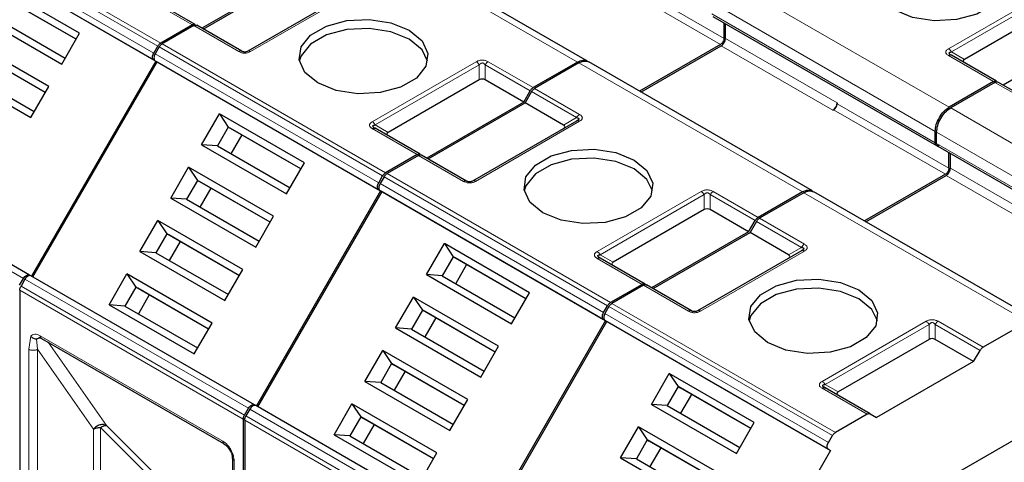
# Model space of a CAD drawing. Header units: millimetres. Extents: x 5 to 418, y 2 to 292.
# Tile 22 of 40: x 266 to 286, y 138 to 147. Entities that reach past the tile are written whole.
import ezdxf

# ---------------------------------------------------------------- set-up
doc = ezdxf.new("R2010")
doc.units = ezdxf.units.MM

msp = doc.modelspace()

# ---------------------------------------------------------------- linework, layer by layer
at = {"color": 7, "linetype": 'Continuous', "lineweight": 18}
for p, q in [((264.5677, 148.6812), (269.0649, 146.085)), ((264.6277, 148.7445), (269.1249, 146.1483)), ((268.9856, 145.9475), (264.4884, 148.5437)), ((277.5114, 145.7648), (273.0142, 148.3609)), ((278.1407, 147.4178), (280.3893, 146.1197)), ((278.2114, 147.5402), (280.46, 146.2422)), ((280.4954, 147.4547), (284.9926, 144.8585)), ((284.9787, 146.034), (287.0717, 147.2423)), ((269.7617, 146.516), (268.8566, 147.0385)), ((273.0281, 147.1854), (270.9351, 145.9771)), ((285.0387, 145.9707), (287.1317, 147.179)), ((280.2126, 146.9648), (284.7098, 144.3686)), ((280.2126, 146.7362), (284.7098, 144.14)), ((270.6951, 145.9771), (269.79, 146.4996)), ((280.4883, 146.2422), (282.7369, 144.9441)), ((269.0932, 146.0687), (273.5904, 143.4725)), ((269.1532, 146.132), (273.6504, 143.5358)), ((280.4035, 146.0952), (282.6521, 144.7971)), ((273.511, 143.335), (269.0138, 145.9312)), ((285.8838, 145.373), (284.9787, 145.8955)), ((285.0387, 145.9707), (285.3001, 145.8198)), ((273.3821, 144.5645), (275.4752, 145.7728)), ((273.4421, 144.5012), (275.5352, 145.7095)), ((275.5352, 145.4076), (275.5352, 145.7095)), ((275.6552, 145.7095), (276.5602, 145.187)), ((275.6552, 145.7095), (275.6552, 145.4076)), ((275.7152, 145.7728), (276.6202, 145.2503)), ((282.0369, 143.1522), (277.5397, 145.7484)), ((276.6485, 145.234), (277.5536, 144.7115)), ((286.8171, 144.8342), (285.912, 145.3567)), ((276.5885, 145.1706), (277.4936, 144.6481)), ((282.7369, 144.9277), (284.9855, 143.6296)), ((285.0209, 144.8422), (289.5181, 142.246)), ((277.2322, 144.4972), (277.4936, 144.6481)), ((282.6662, 144.8053), (284.9148, 143.5072)), ((273.4421, 144.5012), (273.7035, 144.3502)), ((277.5536, 144.5729), (275.4606, 143.3646)), ((274.2872, 143.9035), (273.3821, 144.426)), ((284.738, 144.3523), (289.2352, 141.7561)), ((284.738, 144.1237), (289.2352, 141.5275)), ((266.3656, 141.4096), (261.8684, 144.0058)), ((275.2206, 143.3646), (274.3155, 143.8871)), ((273.6187, 143.4562), (278.1159, 140.86)), ((273.6787, 143.5195), (278.1759, 140.9233)), ((284.929, 143.4827), (287.1776, 142.1846)), ((285.0138, 143.6296), (287.2624, 142.3316)), ((278.0365, 140.7225), (273.5393, 143.3187)), ((277.9076, 141.952), (280.0006, 143.1603)), ((277.9676, 141.8887), (280.0606, 143.097)), ((280.0606, 142.7951), (280.0606, 143.097)), ((280.1806, 143.097), (281.0857, 142.5745)), ((280.1806, 143.097), (280.1806, 142.7951)), ((280.2406, 143.1603), (281.1457, 142.6378)), ((286.5624, 140.5397), (282.0652, 143.1359)), ((281.114, 142.5581), (282.0191, 142.0356)), ((281.174, 142.6215), (282.0791, 142.099)), ((277.9676, 141.8887), (278.229, 141.7377)), ((282.0791, 141.9604), (279.9861, 140.7521)), ((281.7577, 141.8847), (282.0191, 142.0356)), ((278.8127, 141.291), (277.9076, 141.8135)), ((270.891, 138.7971), (266.3938, 141.3932)), ((279.7461, 140.7521), (278.841, 141.2746)), ((270.7868, 138.576), (266.2896, 141.1722)), ((270.8117, 138.6596), (266.3145, 141.2558)), ((278.2042, 140.907), (282.7014, 138.3108)), ((282.562, 138.11), (278.0648, 140.7062)), ((278.1442, 140.8437), (282.6414, 138.2475)), ((282.4331, 139.3395), (284.5261, 140.5478)), ((282.4931, 139.2762), (284.5861, 140.4844)), ((284.5861, 140.1826), (284.5861, 140.4844)), ((284.7061, 140.4844), (285.6112, 139.9619)), ((284.7061, 140.4844), (284.7061, 140.1826)), ((284.7661, 140.5478), (285.6712, 140.0253)), ((266.4735, 139.9849), (266.5099, 140.248)), ((266.6432, 139.9848), (266.6256, 140.1962)), ((266.6997, 140.2574), (268.5382, 139.1961)), ((266.8579, 140.1255), (268.0364, 138.4487)), ((266.4735, 131.6347), (266.4735, 139.9849)), ((266.6432, 139.9848), (267.7728, 138.3782)), ((266.6432, 131.6347), (266.6432, 139.9848)), ((268.5382, 139.1961), (270.3767, 138.1348)), ((283.3382, 138.6784), (282.4331, 139.2009)), ((282.4931, 139.2762), (282.7545, 139.1252)), ((275.4165, 136.1846), (270.9193, 138.7807)), ((275.3123, 135.9635), (270.8151, 138.5597)), ((275.3372, 136.0471), (270.84, 138.6433)), ((267.7728, 138.3782), (267.7722, 132.4012)), ((268.812, 137.5137), (267.914, 138.4118)), ((267.914, 138.4118), (267.914, 132.435)), ((268.0364, 138.4487), (268.9345, 137.5506)), ((270.603, 137.7429), (270.603, 129.2508))]:
    msp.add_line(p, q, dxfattribs=at)
at = {"color": 7, "linetype": 'Continuous', "lineweight": 25}
for p, q in [((264.4884, 148.4052), (268.9856, 145.809)), ((264.5284, 148.3821), (269.0256, 145.7859)), ((277.7117, 145.7843), (273.2138, 148.3809)), ((271.9041, 147.5731), (269.9524, 146.4464)), ((269.9807, 146.4301), (271.9323, 147.5567)), ((267.4924, 146.3475), (265.7814, 147.3353)), ((267.4225, 146.2263), (265.9604, 147.0704)), ((267.4225, 146.2263), (266.0004, 147.0473)), ((269.8217, 146.5219), (268.9166, 147.0444)), ((272.9681, 147.1914), (270.8751, 145.9831)), ((287.1317, 146.8771), (285.3001, 145.8198)), ((265.4215, 146.7119), (267.1325, 145.7242)), ((265.7404, 146.6893), (267.2025, 145.8453)), ((280.2363, 146.6819), (284.7357, 144.0844)), ((269.7617, 146.516), (269.1249, 146.1483)), ((269.79, 146.4996), (269.1532, 146.132)), ((270.7551, 145.9831), (269.85, 146.5056)), ((280.46, 146.2422), (280.46, 146.5527)), ((280.4883, 146.2422), (280.4883, 146.5364)), ((288.0261, 146.4301), (286.0745, 145.3035)), ((266.8724, 145.2736), (265.1614, 146.2614)), ((267.1325, 145.7242), (267.4924, 146.3475)), ((268.9856, 145.9475), (269.0649, 146.085)), ((269.0932, 146.0687), (269.0138, 145.9312)), ((280.3893, 146.1197), (278.7601, 145.1791)), ((278.7884, 145.1628), (280.4035, 146.0952)), ((266.8025, 145.1525), (265.3404, 145.9965)), ((266.8025, 145.1525), (265.3804, 145.9734)), ((285.9438, 145.3789), (285.0387, 145.9014)), ((264.8015, 145.638), (266.5125, 144.6503)), ((269.0256, 145.7859), (266.5256, 141.4558)), ((266.5538, 141.4394), (269.0538, 145.7696)), ((268.9856, 145.809), (269.0256, 145.7859)), ((269.0138, 145.7926), (273.511, 143.1965)), ((269.0138, 145.7926), (269.0538, 145.7696)), ((269.0538, 145.7696), (273.551, 143.1734)), ((277.5114, 145.7648), (276.6202, 145.2503)), ((277.5397, 145.7484), (276.6485, 145.234)), ((282.2372, 143.1718), (277.7393, 145.7684)), ((265.1204, 145.6155), (266.5825, 144.7714)), ((266.5125, 144.6503), (266.8724, 145.2736)), ((275.5352, 145.4076), (273.7035, 144.3502)), ((276.4295, 144.9606), (275.6552, 145.4076)), ((285.8838, 145.373), (284.9926, 144.8585)), ((285.912, 145.3567), (285.0209, 144.8422)), ((286.8771, 144.8401), (285.972, 145.3626)), ((276.4295, 144.9606), (276.5602, 145.187)), ((276.5885, 145.1706), (276.4578, 144.9442)), ((276.4295, 144.9606), (274.4779, 143.8339)), ((274.5062, 143.8176), (276.4578, 144.9442)), ((277.2322, 144.4972), (276.4578, 144.9442)), ((282.7369, 144.9441), (282.7369, 144.9277)), ((269.947, 144.0994), (270.3069, 144.7228)), ((272.0179, 143.735), (270.3069, 144.7228)), ((270.3069, 144.7228), (270.4858, 144.4579)), ((282.6521, 144.7971), (282.6662, 144.8053)), ((270.4858, 144.4579), (270.2658, 144.0768)), ((271.9479, 143.6138), (270.4858, 144.4579)), ((270.4858, 144.4579), (270.5258, 144.4348)), ((271.9479, 143.6138), (270.5258, 144.4348)), ((273.4365, 144.4346), (273.4245, 144.4431)), ((274.3472, 143.9094), (273.4421, 144.4319)), ((277.4936, 144.5789), (275.4006, 143.3706)), ((270.7559, 144.302), (270.5359, 143.921)), ((284.7098, 144.14), (284.7098, 144.3686)), ((284.738, 144.1237), (284.738, 144.3523)), ((266.4856, 141.4789), (261.9884, 144.075)), ((269.947, 144.0994), (271.658, 143.1116)), ((270.2658, 144.0768), (269.947, 144.0994)), ((270.2658, 144.0768), (271.7279, 143.2328)), ((284.7618, 144.0694), (289.2612, 141.4719)), ((274.2872, 143.9035), (273.6504, 143.5358)), ((274.3155, 143.8871), (273.6787, 143.5195)), ((275.2806, 143.3706), (274.3755, 143.8931)), ((284.9855, 143.6296), (284.9855, 143.9402)), ((285.0138, 143.6296), (285.0138, 143.9239)), ((269.327, 143.0255), (269.6869, 143.6489)), ((271.3979, 142.6611), (269.6869, 143.6489)), ((269.6869, 143.6489), (269.8658, 143.384)), ((271.658, 143.1116), (272.0179, 143.735)), ((273.511, 143.335), (273.5904, 143.4725)), ((273.6187, 143.4562), (273.5393, 143.3187)), ((284.9148, 143.5072), (283.2856, 142.5666)), ((283.3139, 142.5503), (284.929, 143.4827)), ((269.8658, 143.384), (269.6458, 143.003)), ((271.3279, 142.54), (269.8658, 143.384)), ((269.8658, 143.384), (269.9058, 143.3609)), ((271.3279, 142.5399), (269.9058, 143.3609)), ((270.1359, 143.2281), (269.9159, 142.8471)), ((273.551, 143.1734), (271.051, 138.8432)), ((271.0793, 138.8269), (273.5793, 143.157)), ((273.511, 143.1965), (273.551, 143.1734)), ((273.5393, 143.1801), (278.0365, 140.584)), ((273.5393, 143.1801), (273.5793, 143.157)), ((273.5793, 143.157), (278.0765, 140.5609)), ((282.0369, 143.1522), (281.1457, 142.6378)), ((282.0652, 143.1359), (281.174, 142.6215)), ((286.7627, 140.5593), (282.2648, 143.1559)), ((269.327, 143.0255), (271.038, 142.0378)), ((269.6458, 143.003), (269.327, 143.0255)), ((269.6458, 143.003), (271.1079, 142.1589)), ((271.038, 142.0378), (271.3979, 142.6611)), ((280.0606, 142.7951), (278.229, 141.7377)), ((280.955, 142.3481), (280.1806, 142.7951)), ((268.707, 141.9517), (269.0669, 142.575)), ((270.7779, 141.5873), (269.0669, 142.575)), ((269.0669, 142.575), (269.2458, 142.3101)), ((280.955, 142.3481), (281.0857, 142.5745)), ((281.114, 142.5581), (280.9833, 142.3317)), ((282.1102, 135.7485), (293.9703, 142.5952)), ((269.2458, 142.3101), (269.0258, 141.9291)), ((270.7079, 141.4661), (269.2458, 142.3101)), ((269.2458, 142.3101), (269.2858, 142.287)), ((270.7079, 141.4661), (269.2858, 142.287)), ((280.955, 142.3481), (279.0034, 141.2214)), ((279.0317, 141.2051), (280.9833, 142.3317)), ((281.7577, 141.8847), (280.9833, 142.3317)), ((269.5159, 142.1543), (269.2959, 141.7732)), ((274.4725, 141.4869), (274.8323, 142.1103)), ((276.5434, 141.1225), (274.8323, 142.1103)), ((274.8323, 142.1103), (275.0113, 141.8454)), ((268.707, 141.9517), (270.418, 140.9639)), ((269.0258, 141.9291), (268.707, 141.9517)), ((269.0258, 141.9291), (270.4879, 141.085)), ((282.0191, 141.9663), (279.9261, 140.7581)), ((275.0113, 141.8454), (274.7913, 141.4643)), ((276.4734, 141.0013), (275.0113, 141.8454)), ((275.0113, 141.8454), (275.0513, 141.8223)), ((276.4734, 141.0013), (275.0513, 141.8223)), ((275.2813, 141.6895), (275.0613, 141.3085)), ((277.962, 141.8221), (277.95, 141.8305)), ((278.8727, 141.2969), (277.9676, 141.8194)), ((266.5256, 141.4558), (266.4856, 141.4789)), ((271.011, 138.8663), (266.5138, 141.4625)), ((268.087, 140.8778), (268.4469, 141.5011)), ((270.1579, 140.5134), (268.4469, 141.5011)), ((268.4469, 141.5011), (268.6258, 141.2363)), ((270.418, 140.9639), (270.7779, 141.5873)), ((274.4725, 141.4869), (276.1835, 140.4991)), ((274.7913, 141.4643), (274.4725, 141.4869)), ((274.7913, 141.4643), (276.2534, 140.6203)), ((266.2862, 141.2721), (266.3656, 141.4096)), ((266.3938, 141.3932), (266.3145, 141.2558)), ((278.8127, 141.291), (278.1759, 140.9233)), ((278.841, 141.2746), (278.2042, 140.907)), ((279.8061, 140.7581), (278.901, 141.2806)), ((266.2896, 141.1722), (266.2896, 128.3642)), ((268.6258, 141.2363), (268.4058, 140.8552)), ((270.0879, 140.3922), (268.6258, 141.2363)), ((268.6258, 141.2363), (268.6658, 141.2132)), ((270.0879, 140.3922), (268.6658, 141.2132)), ((268.8959, 141.0804), (268.6759, 140.6993)), ((276.1835, 140.4991), (276.5434, 141.1225)), ((268.087, 140.8778), (269.798, 139.89)), ((268.4058, 140.8552), (268.087, 140.8778)), ((273.8525, 140.413), (274.2123, 141.0364)), ((275.9234, 140.0486), (274.2123, 141.0364)), ((274.2123, 141.0364), (274.3913, 140.7715)), ((268.4058, 140.8552), (269.8679, 140.0112)), ((274.3913, 140.7715), (274.1713, 140.3905)), ((275.8534, 139.9274), (274.3913, 140.7715)), ((274.3913, 140.7715), (274.4313, 140.7484)), ((275.8534, 139.9274), (274.4313, 140.7484)), ((278.0365, 140.7225), (278.1159, 140.86)), ((278.1442, 140.8437), (278.0648, 140.7062)), ((269.798, 139.89), (270.1579, 140.5134)), ((274.6613, 140.6156), (274.4413, 140.2346)), ((278.0765, 140.5609), (275.5765, 136.2307)), ((275.6048, 136.2144), (278.1048, 140.5445)), ((278.0365, 140.584), (278.0765, 140.5609)), ((278.0648, 140.5676), (282.562, 137.9715)), ((278.0648, 140.5676), (278.1048, 140.5445)), ((278.1048, 140.5445), (282.602, 137.9484)), ((286.5624, 140.5397), (285.6712, 140.0253)), ((273.8525, 140.413), (275.5635, 139.4253)), ((274.1713, 140.3905), (273.8525, 140.413)), ((274.1713, 140.3905), (275.6334, 139.5464)), ((266.7246, 140.2025), (270.4016, 138.0798)), ((284.5861, 140.1826), (282.7545, 139.1252)), ((285.4805, 139.7355), (284.7061, 140.1826)), ((273.2325, 139.3392), (273.5923, 139.9625)), ((275.3034, 138.9747), (273.5923, 139.9625)), ((273.5923, 139.9625), (273.7713, 139.6976)), ((275.5635, 139.4253), (275.9234, 140.0486)), ((285.4805, 139.7355), (285.6112, 139.9619)), ((273.7713, 139.6976), (273.5513, 139.3166)), ((275.2334, 138.8536), (273.7713, 139.6976)), ((273.7713, 139.6976), (273.8113, 139.6745)), ((275.2334, 138.8536), (273.8113, 139.6745)), ((285.4805, 139.7355), (283.5289, 138.6089)), ((274.0413, 139.5418), (273.8213, 139.1607)), ((278.9979, 138.8744), (279.3578, 139.4978)), ((281.0689, 138.51), (279.3578, 139.4978)), ((279.3578, 139.4978), (279.5368, 139.2329)), ((273.2325, 139.3392), (274.9435, 138.3514)), ((273.5513, 139.3166), (273.2325, 139.3392)), ((273.5513, 139.3166), (275.0134, 138.4725)), ((279.5368, 139.2329), (279.3168, 138.8518)), ((280.9989, 138.3888), (279.5368, 139.2329)), ((279.5368, 139.2329), (279.5768, 139.2098)), ((280.9989, 138.3888), (279.5768, 139.2098)), ((282.4875, 139.2096), (282.4755, 139.218)), ((283.3982, 138.6844), (282.4931, 139.2069)), ((272.6125, 138.2653), (272.9723, 138.8886)), ((274.6834, 137.9009), (272.9723, 138.8886)), ((272.9723, 138.8886), (273.1513, 138.6238)), ((274.9435, 138.3514), (275.3034, 138.9747)), ((279.8068, 139.077), (279.5868, 138.6959)), ((270.8117, 138.6596), (270.891, 138.7971)), ((270.9193, 138.7807), (270.84, 138.6433)), ((271.051, 138.8432), (271.011, 138.8663)), ((275.5365, 136.2538), (271.0393, 138.85)), ((278.9979, 138.8744), (280.709, 137.8866)), ((279.3168, 138.8518), (278.9979, 138.8744)), ((279.3168, 138.8518), (280.7789, 138.0078)), ((283.3982, 138.6844), (283.5289, 138.6089)), ((270.7868, 138.576), (270.7868, 125.768)), ((270.8151, 138.5597), (270.8151, 125.7517)), ((273.1513, 138.6238), (272.9313, 138.2427)), ((274.6134, 137.7797), (273.1513, 138.6238)), ((273.1513, 138.6238), (273.1913, 138.6007)), ((274.6134, 137.7797), (273.1913, 138.6007)), ((280.709, 137.8866), (281.0689, 138.51)), ((283.3382, 138.6784), (282.7014, 138.3108)), ((273.4213, 138.4679), (273.2013, 138.0868)), ((278.3779, 137.8005), (278.7378, 138.4239)), ((280.4489, 137.4361), (278.7378, 138.4239)), ((278.7378, 138.4239), (278.9168, 138.159)), ((272.6125, 138.2653), (274.3235, 137.2775)), ((272.9313, 138.2427), (272.6125, 138.2653)), ((272.9313, 138.2427), (274.3934, 137.3987)), ((278.9168, 138.159), (278.6968, 137.778)), ((280.3789, 137.3149), (278.9168, 138.159)), ((278.9168, 138.159), (278.9568, 138.1359)), ((280.3789, 137.3149), (278.9568, 138.1359)), ((282.562, 138.11), (282.6414, 138.2475)), ((274.3235, 137.2775), (274.6834, 137.9009)), ((279.1868, 138.0031), (278.9668, 137.6221)), ((282.602, 137.9484), (280.102, 133.6182)), ((282.562, 137.9715), (282.602, 137.9484)), ((270.5678, 137.7918), (270.5678, 129.2998)), ((270.5681, 137.7871), (270.5678, 137.7918)), ((278.3779, 137.8005), (280.089, 136.8128)), ((278.6968, 137.778), (278.3779, 137.8005)), ((278.6968, 137.778), (280.1589, 136.9339))]:
    msp.add_line(p, q, dxfattribs=at)
at = {"color": 7, "linetype": 'Continuous', "lineweight": 25, "flags": 128}
for points in [[(285.7209, 147.8752), (285.9799, 147.6617), (286.0967, 147.4099), (286.0574, 147.1503), (285.8666, 146.914), (285.5473, 146.7297), (285.1381, 146.6196), (284.6884, 146.5969), (284.2523, 146.6643), (283.8824, 146.8138)], [(272.2859, 145.3443), (272.0269, 145.5578), (271.9101, 145.8096), (271.9494, 146.0692), (272.1402, 146.3054), (272.4595, 146.4897), (272.8687, 146.5999), (273.3184, 146.6226), (273.7545, 146.5551), (274.1244, 146.4056)], [(274.1244, 146.226), (273.7545, 146.3755), (273.3184, 146.4429), (272.8687, 146.4202), (272.4595, 146.3101), (272.1402, 146.1258), (271.9494, 145.8896), (271.9145, 145.7851)], [(274.1244, 146.4056), (274.3833, 146.1921), (274.5002, 145.9404), (274.4608, 145.6807), (274.27, 145.4445), (273.9508, 145.2602), (273.5416, 145.1501), (273.0918, 145.1273), (272.6557, 145.1948), (272.2859, 145.3443)], [(274.4958, 145.7851), (274.3833, 146.0125), (274.1244, 146.226)], [(276.8114, 142.7318), (276.5524, 142.9453), (276.4356, 143.1971), (276.4749, 143.4567), (276.6657, 143.6929), (276.985, 143.8772), (277.3941, 143.9874), (277.8439, 144.0101), (278.28, 143.9426), (278.6499, 143.7931)], [(278.6499, 143.6135), (278.28, 143.763), (277.8439, 143.8304), (277.3941, 143.8077), (276.985, 143.6976), (276.6657, 143.5133), (276.4749, 143.2771), (276.44, 143.1726)], [(278.6499, 143.7931), (278.9088, 143.5796), (279.0257, 143.3279), (278.9863, 143.0682), (278.7955, 142.832), (278.4763, 142.6477), (278.0671, 142.5376), (277.6173, 142.5148), (277.1812, 142.5823), (276.8114, 142.7318)], [(279.0213, 143.1726), (278.9088, 143.4), (278.6499, 143.6135)], [(281.3369, 140.1193), (281.0779, 140.3328), (280.961, 140.5845), (281.0004, 140.8442), (281.1912, 141.0804), (281.5104, 141.2647), (281.9196, 141.3749), (282.3694, 141.3976), (282.8055, 141.3301), (283.1753, 141.1806)], [(283.1753, 141.001), (282.8055, 141.1505), (282.3694, 141.2179), (281.9196, 141.1952), (281.5104, 141.0851), (281.1912, 140.9008), (281.0004, 140.6646), (280.9654, 140.5601)], [(283.1753, 141.1806), (283.4343, 140.9671), (283.5511, 140.7154), (283.5118, 140.4557), (283.321, 140.2195), (283.0017, 140.0352), (282.5926, 139.9251), (282.1428, 139.9023), (281.7067, 139.9698), (281.3369, 140.1193)], [(283.5468, 140.5601), (283.4343, 140.7875), (283.1753, 141.001)], [(270.3976, 138.0825), (270.3999, 138.0808), (270.4016, 138.0798)]]:
    msp.add_lwpolyline(points, dxfattribs=at)
at = {"color": 7, "linetype": 'Continuous', "lineweight": 18}
for centre, radius, start, end in [((285.0138, 145.8464), 0.0604, 65.68605, 125.61817), ((277.6452, 144.5646), 0.1731, 121.95467, 151.14439), ((282.1707, 141.9521), 0.1731, 121.95467, 151.14439), ((266.7568, 140.2502), 0.0575, 172.74417, 235.94365), ((270.4386, 138.1291), 0.0621, 174.79359, 228.71218), ((270.6287, 137.799), 0.0618, 191.12459, 245.37522)]:
    msp.add_arc(centre, radius, start, end, dxfattribs=at)
at = {"color": 7, "linetype": 'Continuous', "lineweight": 25}
for centre, radius in [((282.5527, 144.9524), 0.1844), ((282.5834, 144.9347), 0.1537)]:
    msp.add_arc(centre, radius, 302.60548, 357.39452, dxfattribs=at)
for centre, major_axis, ratio, start_param, end_param in [((285.4801, 145.7851), (0.2078, 0), 0.3332972, 2.6179939, 3.6651914), ((275.5952, 145.3037), (0.12, 0), 0.9998916, 1.0471975, 2.0943951), ((277.0522, 144.4626), (0.2078, 0), 0.3332972, 5.7595865, 6.8067841), ((273.8835, 144.3156), (0.2078, 0), 0.3332972, 2.6179939, 3.6651915), ((280.1206, 142.6912), (0.12, 0), 0.9998916, 1.0471975, 2.0943951), ((281.5777, 141.85), (0.2078, 0), 0.3332972, 5.7595865, 6.8067841), ((278.409, 141.7031), (0.2078, 0), 0.3332972, 2.6179939, 3.6651915), ((284.6461, 140.0787), (0.12, 0), 0.9998916, 1.0471975, 2.0943951), ((282.9345, 139.0906), (0.2078, 0), 0.3332972, 2.6179939, 3.6651915)]:
    msp.add_ellipse(centre, major_axis=major_axis, ratio=ratio, start_param=start_param, end_param=end_param, dxfattribs=at)
for points in [[(269.7617, 146.516), (269.7673, 146.5188), (269.7784, 146.5245), (269.7944, 146.5279), (269.8093, 146.5276), (269.8176, 146.5238), (269.8217, 146.5219)], [(269.79, 146.4996), (269.7956, 146.5025), (269.8067, 146.5082), (269.8227, 146.5115), (269.8376, 146.5112), (269.8459, 146.5075), (269.85, 146.5056)], [(280.46, 146.2422), (280.459, 146.2308), (280.4569, 146.2082), (280.4405, 146.1718), (280.4171, 146.1394), (280.3986, 146.1263), (280.3893, 146.1197)], [(280.4035, 146.0952), (280.4146, 146.1031), (280.4368, 146.1189), (280.4649, 146.1577), (280.4845, 146.2014), (280.4871, 146.2286), (280.4883, 146.2422)], [(269.0649, 146.085), (269.0691, 146.0917), (269.0774, 146.105), (269.0923, 146.1225), (269.1082, 146.1376), (269.1194, 146.1448), (269.1249, 146.1483)], [(269.0932, 146.0687), (269.0973, 146.0754), (269.1057, 146.0887), (269.1205, 146.1062), (269.1365, 146.1213), (269.1476, 146.1284), (269.1532, 146.132)], [(268.9856, 145.809), (268.9786, 145.8151), (268.9647, 145.8273), (268.9587, 145.8628), (268.9647, 145.9051), (268.9786, 145.9334), (268.9856, 145.9475)], [(269.0138, 145.9312), (269.0069, 145.9171), (268.993, 145.8888), (268.987, 145.8464), (268.993, 145.811), (269.0069, 145.7988), (269.0138, 145.7926)], [(276.5602, 145.187), (276.5644, 145.1936), (276.5727, 145.207), (276.5876, 145.2245), (276.6036, 145.2396), (276.6147, 145.2467), (276.6202, 145.2503)], [(276.5885, 145.1706), (276.5927, 145.1773), (276.601, 145.1907), (276.6159, 145.2082), (276.6319, 145.2233), (276.643, 145.2304), (276.6485, 145.234)], [(285.8838, 145.373), (285.8893, 145.3758), (285.9004, 145.3815), (285.9164, 145.3849), (285.9313, 145.3846), (285.9396, 145.3808), (285.9438, 145.3789)], [(285.912, 145.3567), (285.9176, 145.3595), (285.9287, 145.3652), (285.9447, 145.3686), (285.9596, 145.3683), (285.9679, 145.3645), (285.972, 145.3626)], [(284.7098, 144.3686), (284.714, 144.4139), (284.7225, 144.5044), (284.7879, 144.6501), (284.8814, 144.7796), (284.9555, 144.8322), (284.9926, 144.8585)], [(284.738, 144.3523), (284.7423, 144.3976), (284.7508, 144.4881), (284.8162, 144.6338), (284.9097, 144.7633), (284.9838, 144.8159), (285.0209, 144.8422)], [(273.3821, 144.426), (273.3877, 144.4288), (273.3988, 144.4345), (273.4148, 144.4379), (273.4297, 144.4376), (273.438, 144.4338), (273.4421, 144.4319)], [(277.5536, 144.5729), (277.5481, 144.5758), (277.537, 144.5815), (277.521, 144.5848), (277.5061, 144.5845), (277.4978, 144.5807), (277.4936, 144.5789)], [(284.7946, 144.091), (284.7835, 144.0861), (284.7613, 144.0762), (284.7332, 144.0826), (284.7136, 144.1037), (284.711, 144.1279), (284.7098, 144.14)], [(274.2872, 143.9035), (274.2928, 143.9063), (274.3039, 143.912), (274.3199, 143.9154), (274.3348, 143.9151), (274.3431, 143.9113), (274.3472, 143.9094)], [(274.3155, 143.8871), (274.3211, 143.89), (274.3322, 143.8957), (274.3481, 143.899), (274.363, 143.8987), (274.3713, 143.895), (274.3755, 143.8931)], [(273.5904, 143.4725), (273.5945, 143.4792), (273.6028, 143.4925), (273.6177, 143.51), (273.6337, 143.5251), (273.6448, 143.5323), (273.6504, 143.5358)], [(273.6187, 143.4562), (273.6228, 143.4628), (273.6311, 143.4762), (273.646, 143.4937), (273.662, 143.5088), (273.6731, 143.5159), (273.6787, 143.5195)], [(284.9855, 143.6296), (284.9845, 143.6183), (284.9823, 143.5957), (284.966, 143.5593), (284.9426, 143.5269), (284.9241, 143.5137), (284.9148, 143.5072)], [(284.929, 143.4827), (284.9401, 143.4906), (284.9623, 143.5064), (284.9904, 143.5452), (285.01, 143.5889), (285.0125, 143.6161), (285.0138, 143.6296)], [(273.511, 143.1965), (273.5041, 143.2026), (273.4902, 143.2148), (273.4842, 143.2503), (273.4902, 143.2926), (273.5041, 143.3209), (273.511, 143.335)], [(273.5393, 143.3187), (273.5324, 143.3046), (273.5184, 143.2763), (273.5125, 143.2339), (273.5184, 143.1985), (273.5324, 143.1862), (273.5393, 143.1801)], [(281.0857, 142.5745), (281.0899, 142.5811), (281.0982, 142.5945), (281.1131, 142.612), (281.1291, 142.6271), (281.1402, 142.6342), (281.1457, 142.6378)], [(281.114, 142.5581), (281.1182, 142.5648), (281.1265, 142.5782), (281.1414, 142.5957), (281.1573, 142.6108), (281.1685, 142.6179), (281.174, 142.6215)], [(282.0791, 141.9604), (282.0736, 141.9633), (282.0624, 141.9689), (282.0465, 141.9723), (282.0316, 141.972), (282.0233, 141.9682), (282.0191, 141.9663)], [(277.9076, 141.8135), (277.9132, 141.8163), (277.9243, 141.822), (277.9403, 141.8254), (277.9551, 141.825), (277.9634, 141.8213), (277.9676, 141.8194)], [(266.3656, 141.4096), (266.3743, 141.4227), (266.3918, 141.4489), (266.4256, 141.4752), (266.4593, 141.4878), (266.4768, 141.4818), (266.4856, 141.4789)], [(266.5138, 141.4625), (266.5051, 141.4655), (266.4875, 141.4715), (266.4538, 141.4589), (266.4201, 141.4325), (266.4026, 141.4063), (266.3938, 141.3932)], [(278.8127, 141.291), (278.8183, 141.2938), (278.8294, 141.2995), (278.8453, 141.3029), (278.8602, 141.3025), (278.8685, 141.2988), (278.8727, 141.2969)], [(278.841, 141.2746), (278.8465, 141.2775), (278.8576, 141.2832), (278.8736, 141.2865), (278.8885, 141.2862), (278.8968, 141.2824), (278.901, 141.2806)], [(266.2896, 141.1722), (266.2899, 141.1788), (266.2906, 141.1919), (266.2956, 141.2133), (266.3034, 141.235), (266.3108, 141.2489), (266.3145, 141.2558)], [(278.1159, 140.86), (278.12, 140.8667), (278.1283, 140.88), (278.1432, 140.8975), (278.1592, 140.9126), (278.1703, 140.9198), (278.1759, 140.9233)], [(278.1442, 140.8437), (278.1483, 140.8503), (278.1566, 140.8637), (278.1715, 140.8812), (278.1875, 140.8963), (278.1986, 140.9034), (278.2042, 140.907)], [(278.0365, 140.584), (278.0296, 140.5901), (278.0156, 140.6023), (278.0097, 140.6378), (278.0156, 140.6801), (278.0296, 140.7084), (278.0365, 140.7225)], [(278.0648, 140.7062), (278.0578, 140.6921), (278.0439, 140.6638), (278.038, 140.6214), (278.0439, 140.5859), (278.0578, 140.5737), (278.0648, 140.5676)], [(285.6112, 139.9619), (285.6154, 139.9686), (285.6237, 139.982), (285.6386, 139.9995), (285.6545, 140.0146), (285.6657, 140.0217), (285.6712, 140.0253)], [(282.4331, 139.2009), (282.4386, 139.2038), (282.4497, 139.2095), (282.4657, 139.2128), (282.4806, 139.2125), (282.4889, 139.2088), (282.4931, 139.2069)], [(270.891, 138.7971), (270.8998, 138.8102), (270.9173, 138.8364), (270.951, 138.8627), (270.9847, 138.8753), (271.0023, 138.8693), (271.011, 138.8663)], [(271.0393, 138.85), (271.0306, 138.853), (271.013, 138.859), (270.9793, 138.8464), (270.9456, 138.82), (270.9281, 138.7938), (270.9193, 138.7807)], [(283.3382, 138.6784), (283.3437, 138.6813), (283.3548, 138.687), (283.3708, 138.6903), (283.3857, 138.69), (283.394, 138.6863), (283.3982, 138.6844)], [(270.7868, 138.576), (270.7871, 138.5826), (270.7878, 138.5958), (270.7928, 138.6172), (270.8006, 138.6388), (270.808, 138.6527), (270.8117, 138.6596)], [(270.8151, 138.5597), (270.8154, 138.5662), (270.816, 138.5794), (270.8211, 138.6008), (270.8288, 138.6225), (270.8363, 138.6364), (270.84, 138.6433)], [(267.7728, 138.3782), (267.7825, 138.3832), (267.8021, 138.3933), (267.8371, 138.4037), (267.8748, 138.4105), (267.9009, 138.4114), (267.914, 138.4118)], [(282.6414, 138.2475), (282.6455, 138.2542), (282.6538, 138.2675), (282.6687, 138.285), (282.6847, 138.3001), (282.6958, 138.3073), (282.7014, 138.3108)], [(282.562, 137.9715), (282.555, 137.9776), (282.5411, 137.9898), (282.5352, 138.0253), (282.5411, 138.0676), (282.555, 138.0959), (282.562, 138.11)]]:
    msp.add_open_spline(points, degree=3, dxfattribs=at)
at = {"color": 7, "linetype": 'Continuous', "lineweight": 18}
for points, knots in [([(284.9787, 145.8955), (284.9628, 145.9061), (284.9398, 145.9215), (284.9253, 145.9467), (284.9218, 145.9649), (284.9255, 145.9829), (284.9397, 146.0077), (284.9627, 146.0232), (284.9787, 146.034)], [0, 0, 0, 0, 0.2646181, 0.3849548, 0.5040288, 0.613968, 0.7305828, 1, 1, 1, 1]), ([(270.9351, 145.9771), (270.9155, 145.9674), (270.8879, 145.9538), (270.8426, 145.9458), (270.811, 145.9447), (270.7799, 145.9468), (270.7385, 145.9554), (270.713, 145.9682), (270.6951, 145.9771)], [0, 0, 0, 0, 0.2823256, 0.3956386, 0.5177702, 0.6311071, 0.7404354, 1, 1, 1, 1]), ([(275.4752, 145.7728), (275.4948, 145.7825), (275.5223, 145.7962), (275.5677, 145.8041), (275.5993, 145.8052), (275.6303, 145.8031), (275.6718, 145.7945), (275.6972, 145.7818), (275.7152, 145.7728)], [0, 0, 0, 0, 0.2823256, 0.3956386, 0.5177702, 0.6311071, 0.7404354, 1, 1, 1, 1]), ([(275.5352, 145.7095), (275.5436, 145.72), (275.5555, 145.7348), (275.5802, 145.7459), (275.5984, 145.7474), (275.6156, 145.7441), (275.6366, 145.7323), (275.6475, 145.7189), (275.6552, 145.7095)], [0, 0, 0, 0, 0.2915567, 0.4094353, 0.5237228, 0.6250088, 0.734944, 1, 1, 1, 1]), ([(277.5536, 144.7115), (277.5694, 144.7009), (277.5925, 144.6855), (277.607, 144.6603), (277.6105, 144.642), (277.6068, 144.624), (277.5926, 144.5992), (277.5696, 144.5837), (277.5536, 144.5729)], [0, 0, 0, 0, 0.2646181, 0.3849548, 0.5040288, 0.613968, 0.7305828, 1, 1, 1, 1]), ([(273.3821, 144.426), (273.3653, 144.4373), (273.3416, 144.4532), (273.3279, 144.4794), (273.3259, 144.4976), (273.3296, 144.5155), (273.3445, 144.5395), (273.3666, 144.5542), (273.3821, 144.5645)], [0, 0, 0, 0, 0.2823256, 0.3956386, 0.5177703, 0.6311071, 0.7404354, 1, 1, 1, 1]), ([(275.4606, 143.3646), (275.4409, 143.3549), (275.4134, 143.3413), (275.3681, 143.3333), (275.3365, 143.3322), (275.3054, 143.3343), (275.264, 143.3429), (275.2385, 143.3557), (275.2206, 143.3646)], [0, 0, 0, 0, 0.2823256, 0.3956386, 0.5177702, 0.6311071, 0.7404354, 1, 1, 1, 1]), ([(280.0006, 143.1603), (280.0203, 143.17), (280.0478, 143.1837), (280.0931, 143.1916), (280.1247, 143.1927), (280.1558, 143.1906), (280.1972, 143.182), (280.2227, 143.1692), (280.2406, 143.1603)], [0, 0, 0, 0, 0.2823256, 0.3956386, 0.5177702, 0.6311071, 0.7404354, 1, 1, 1, 1]), ([(280.0606, 143.097), (280.0691, 143.1075), (280.081, 143.1223), (280.1057, 143.1334), (280.1239, 143.1349), (280.1411, 143.1315), (280.1621, 143.1197), (280.173, 143.1064), (280.1806, 143.097)], [0, 0, 0, 0, 0.2915567, 0.4094353, 0.5237228, 0.6250088, 0.734944, 1, 1, 1, 1]), ([(282.0791, 142.099), (282.0949, 142.0884), (282.1179, 142.073), (282.1324, 142.0478), (282.136, 142.0295), (282.1323, 142.0115), (282.118, 141.9867), (282.0951, 141.9712), (282.0791, 141.9604)], [0, 0, 0, 0, 0.2646181, 0.3849548, 0.5040288, 0.613968, 0.7305828, 1, 1, 1, 1]), ([(277.9076, 141.8135), (277.8907, 141.8248), (277.8671, 141.8407), (277.8534, 141.8669), (277.8514, 141.8851), (277.8551, 141.903), (277.87, 141.927), (277.8921, 141.9417), (277.9076, 141.952)], [0, 0, 0, 0, 0.2823256, 0.3956386, 0.5177703, 0.6311071, 0.7404354, 1, 1, 1, 1]), ([(279.9861, 140.7521), (279.9664, 140.7424), (279.9389, 140.7288), (279.8936, 140.7208), (279.862, 140.7197), (279.8309, 140.7218), (279.7895, 140.7304), (279.764, 140.7432), (279.7461, 140.7521)], [0, 0, 0, 0, 0.2823256, 0.3956386, 0.5177702, 0.6311071, 0.7404354, 1, 1, 1, 1]), ([(284.5261, 140.5478), (284.5458, 140.5575), (284.5733, 140.5711), (284.6186, 140.5791), (284.6502, 140.5802), (284.6813, 140.5781), (284.7227, 140.5695), (284.7482, 140.5567), (284.7661, 140.5478)], [0, 0, 0, 0, 0.2823256, 0.3956386, 0.5177702, 0.6311071, 0.7404354, 1, 1, 1, 1]), ([(284.5861, 140.4844), (284.5946, 140.495), (284.6064, 140.5098), (284.6312, 140.5208), (284.6494, 140.5224), (284.6666, 140.519), (284.6876, 140.5072), (284.6984, 140.4939), (284.7061, 140.4844)], [0, 0, 0, 0, 0.2915567, 0.4094353, 0.5237228, 0.6250088, 0.734944, 1, 1, 1, 1]), ([(266.5099, 140.248), (266.5212, 140.2588), (266.5439, 140.2805), (266.5907, 140.2906), (266.6433, 140.2856), (266.6809, 140.2668), (266.6997, 140.2574)], [0, 0, 0, 0, 0.2492254, 0.4999518, 0.7492335, 1, 1, 1, 1]), ([(282.4331, 139.2009), (282.4162, 139.2123), (282.3926, 139.2282), (282.3789, 139.2543), (282.3769, 139.2726), (282.3806, 139.2905), (282.3955, 139.3144), (282.4176, 139.3292), (282.4331, 139.3395)], [0, 0, 0, 0, 0.2823256, 0.3956386, 0.5177703, 0.6311071, 0.7404354, 1, 1, 1, 1]), ([(270.3767, 138.1348), (270.4052, 138.1148), (270.4491, 138.0841), (270.5018, 138.0211), (270.5378, 137.9666), (270.5671, 137.9081), (270.5952, 137.8309), (270.5999, 137.7775), (270.603, 137.7429)], [0, 0, 0, 0, 0.239443, 0.3695074, 0.4999998, 0.6300645, 0.760557, 1, 1, 1, 1])]:
    msp.add_open_spline(points, degree=3, knots=knots, dxfattribs=at)
for points in [[(284.9787, 146.034), (284.9842, 146.0305), (284.9953, 146.0233), (285.0113, 146.0082), (285.0262, 145.9907), (285.0345, 145.9774), (285.0387, 145.9707)], [(270.7551, 145.9831), (270.751, 145.985), (270.7427, 145.9887), (270.7278, 145.989), (270.7118, 145.9857), (270.7007, 145.98), (270.6951, 145.9771)], [(270.9351, 145.9771), (270.9296, 145.98), (270.9184, 145.9857), (270.9025, 145.989), (270.8876, 145.9887), (270.8793, 145.985), (270.8751, 145.9831)], [(275.4752, 145.7728), (275.4807, 145.7692), (275.4918, 145.7621), (275.5078, 145.747), (275.5227, 145.7295), (275.531, 145.7161), (275.5352, 145.7095)], [(275.6552, 145.7095), (275.6593, 145.7161), (275.6676, 145.7295), (275.6825, 145.747), (275.6985, 145.7621), (275.7096, 145.7692), (275.7152, 145.7728)], [(273.3821, 144.5645), (273.3877, 144.5609), (273.3988, 144.5538), (273.4148, 144.5387), (273.4297, 144.5212), (273.438, 144.5079), (273.4421, 144.5012)], [(275.2806, 143.3706), (275.2764, 143.3725), (275.2681, 143.3762), (275.2532, 143.3765), (275.2373, 143.3732), (275.2261, 143.3675), (275.2206, 143.3646)], [(275.4606, 143.3646), (275.455, 143.3675), (275.4439, 143.3732), (275.4279, 143.3765), (275.413, 143.3762), (275.4047, 143.3725), (275.4006, 143.3706)], [(280.0006, 143.1603), (280.0062, 143.1567), (280.0173, 143.1496), (280.0333, 143.1345), (280.0482, 143.117), (280.0565, 143.1036), (280.0606, 143.097)], [(280.1806, 143.097), (280.1848, 143.1036), (280.1931, 143.117), (280.208, 143.1345), (280.224, 143.1496), (280.2351, 143.1567), (280.2406, 143.1603)], [(277.9076, 141.952), (277.9132, 141.9484), (277.9243, 141.9413), (277.9403, 141.9262), (277.9551, 141.9087), (277.9634, 141.8953), (277.9676, 141.8887)], [(279.8061, 140.7581), (279.8019, 140.7599), (279.7936, 140.7637), (279.7787, 140.764), (279.7627, 140.7607), (279.7516, 140.755), (279.7461, 140.7521)], [(279.9861, 140.7521), (279.9805, 140.755), (279.9694, 140.7607), (279.9534, 140.764), (279.9385, 140.7637), (279.9302, 140.7599), (279.9261, 140.7581)], [(284.5261, 140.5478), (284.5317, 140.5442), (284.5428, 140.5371), (284.5588, 140.522), (284.5737, 140.5045), (284.582, 140.4911), (284.5861, 140.4844)], [(284.7061, 140.4844), (284.7103, 140.4911), (284.7186, 140.5045), (284.7335, 140.522), (284.7494, 140.5371), (284.7606, 140.5442), (284.7661, 140.5478)], [(266.4735, 139.9849), (266.4859, 139.9792), (266.5107, 139.9678), (266.5583, 139.9629), (266.606, 139.9677), (266.6308, 139.9791), (266.6432, 139.9848)], [(282.4331, 139.3395), (282.4386, 139.3359), (282.4497, 139.3288), (282.4657, 139.3137), (282.4806, 139.2962), (282.4889, 139.2828), (282.4931, 139.2762)]]:
    msp.add_open_spline(points, degree=3, dxfattribs=at)
at = {"color": 7, "linetype": 'Continuous', "lineweight": 25}
for points, knots in [([(270.8751, 145.9831), (270.8667, 145.9787), (270.8548, 145.9725), (270.83, 145.9675), (270.8118, 145.9666), (270.7946, 145.9684), (270.7736, 145.9735), (270.7628, 145.9791), (270.7551, 145.9831)], [0, 0, 0, 0, 0.2915567, 0.4094353, 0.5237228, 0.6250088, 0.734944, 1, 1, 1, 1]), ([(285.0387, 145.9014), (285.026, 145.9093), (285.0084, 145.9201), (284.9946, 145.9365), (284.9912, 145.9468), (284.9943, 145.9555), (285.0081, 145.9657), (285.0258, 145.9686), (285.0387, 145.9707)], [0, 0, 0, 0, 0.288782, 0.3996105, 0.4976777, 0.5951187, 0.7063928, 1, 1, 1, 1]), ([(285.0259, 145.9062), (285.0214, 145.9093), (285.0126, 145.9152), (285.008, 145.9215), (285.0058, 145.9245)], [0, 0, 0, 0, 0.52568951, 1, 1, 1, 1]), ([(277.5114, 145.7648), (277.5489, 145.7819), (277.6238, 145.8162), (277.6822, 145.7951), (277.7114, 145.7845)], [0, 0, 0, 0, 0.5000511, 1, 1, 1, 1]), ([(277.5397, 145.7484), (277.5771, 145.7656), (277.652, 145.7999), (277.7105, 145.7788), (277.7397, 145.7682)], [0, 0, 0, 0, 0.5000511, 1, 1, 1, 1]), ([(277.4936, 144.6481), (277.5063, 144.6462), (277.5239, 144.6434), (277.5377, 144.6334), (277.5411, 144.6248), (277.5379, 144.6145), (277.5242, 144.5978), (277.5065, 144.5868), (277.4936, 144.5789)], [0, 0, 0, 0, 0.288782, 0.3996105, 0.4976777, 0.5951187, 0.7063928, 1, 1, 1, 1]), ([(273.4421, 144.4319), (273.4292, 144.4398), (273.4111, 144.451), (273.3971, 144.4683), (273.395, 144.4792), (273.3995, 144.4883), (273.414, 144.4971), (273.4305, 144.4995), (273.4421, 144.5012)], [0, 0, 0, 0, 0.2915567, 0.4094353, 0.5237228, 0.6250088, 0.734944, 1, 1, 1, 1]), ([(277.5265, 144.6019), (277.5243, 144.5989), (277.5197, 144.5926), (277.5109, 144.5867), (277.5064, 144.5836)], [0, 0, 0, 0, 0.4744804, 1, 1, 1, 1]), ([(284.738, 144.1237), (284.7395, 144.112), (284.7424, 144.0886), (284.7537, 144.0705), (284.7629, 144.0687), (284.7629, 144.0687)], [0, 0, 0, 0, 0.49994894, 0.99989787, 1, 1, 1, 1]), ([(275.4006, 143.3706), (275.3921, 143.3662), (275.3803, 143.36), (275.3555, 143.355), (275.3373, 143.3541), (275.3201, 143.3559), (275.2991, 143.361), (275.2883, 143.3666), (275.2806, 143.3706)], [0, 0, 0, 0, 0.29155666, 0.40943532, 0.52372283, 0.62500884, 0.73494402, 1, 1, 1, 1]), ([(282.0369, 143.1522), (282.0743, 143.1694), (282.1492, 143.2037), (282.2077, 143.1826), (282.2369, 143.172)], [0, 0, 0, 0, 0.5000511, 1, 1, 1, 1]), ([(282.0652, 143.1359), (282.1026, 143.1531), (282.1775, 143.1874), (282.236, 143.1663), (282.2652, 143.1557)], [0, 0, 0, 0, 0.5000511, 1, 1, 1, 1]), ([(277.9676, 141.8194), (277.9547, 141.8273), (277.9365, 141.8385), (277.9226, 141.8558), (277.9205, 141.8667), (277.9249, 141.8758), (277.9395, 141.8846), (277.956, 141.887), (277.9676, 141.8887)], [0, 0, 0, 0, 0.2915567, 0.4094353, 0.5237228, 0.6250088, 0.734944, 1, 1, 1, 1]), ([(282.0191, 142.0356), (282.0318, 142.0337), (282.0493, 142.0309), (282.0631, 142.0209), (282.0666, 142.0123), (282.0634, 142.002), (282.0497, 141.9853), (282.032, 141.9743), (282.0191, 141.9663)], [0, 0, 0, 0, 0.288782, 0.3996105, 0.4976777, 0.5951187, 0.7063928, 1, 1, 1, 1]), ([(282.052, 141.9894), (282.0498, 141.9864), (282.0452, 141.9801), (282.0364, 141.9742), (282.0318, 141.9711)], [0, 0, 0, 0, 0.4744804, 1, 1, 1, 1]), ([(279.9261, 140.7581), (279.9176, 140.7537), (279.9058, 140.7475), (279.881, 140.7425), (279.8628, 140.7416), (279.8456, 140.7434), (279.8246, 140.7485), (279.8137, 140.7541), (279.8061, 140.7581)], [0, 0, 0, 0, 0.2915567, 0.4094353, 0.5237228, 0.6250088, 0.734944, 1, 1, 1, 1]), ([(266.5099, 140.248), (266.5173, 140.2405), (266.5327, 140.225), (266.5641, 140.2071), (266.5966, 140.1969), (266.6173, 140.1964), (266.6256, 140.1962)], [0, 0, 0, 0, 0.2392567, 0.5015013, 0.8007506, 1, 1, 1, 1]), ([(266.6256, 140.1962), (266.6282, 140.1965), (266.6337, 140.1971), (266.6473, 140.2014), (266.6654, 140.2098), (266.6855, 140.219), (266.7023, 140.2246), (266.7115, 140.2267), (266.7146, 140.2274)], [0, 0, 0, 0, 0.077668, 0.1661398, 0.3954533, 0.6672433, 0.8863212, 1, 1, 1, 1]), ([(266.6825, 140.2175), (266.6823, 140.2174), (266.6805, 140.2165), (266.692, 140.2191), (266.7153, 140.2069), (266.725, 140.2018)], [0, 0, 0, 0, 0.0729908, 0.6169306, 1, 1, 1, 1]), ([(282.4931, 139.2069), (282.4802, 139.2148), (282.462, 139.226), (282.448, 139.2433), (282.446, 139.2542), (282.4504, 139.2633), (282.465, 139.2721), (282.4815, 139.2745), (282.4931, 139.2762)], [0, 0, 0, 0, 0.2915567, 0.4094353, 0.5237228, 0.6250088, 0.734944, 1, 1, 1, 1]), ([(268.0364, 138.4487), (268.0161, 138.4571), (267.9754, 138.4739), (267.9004, 138.4657), (267.8273, 138.4343), (267.7909, 138.3969), (267.7728, 138.3782)], [0, 0, 0, 0, 0.249998, 0.4999987, 0.7499993, 1, 1, 1, 1]), ([(267.914, 138.4118), (267.9257, 138.4191), (267.9493, 138.4336), (267.9827, 138.4466), (268.013, 138.4528), (268.0286, 138.4501), (268.0364, 138.4487)], [0, 0, 0, 0, 0.2500013, 0.5000026, 0.7500039, 1, 1, 1, 1]), ([(270.3958, 138.0835), (270.4184, 138.0676), (270.4638, 138.0359), (270.521, 137.9568), (270.5609, 137.8677), (270.5657, 137.8126), (270.5681, 137.785)], [0, 0, 0, 0, 0.2499985, 0.499998, 0.7499985, 1, 1, 1, 1])]:
    msp.add_open_spline(points, degree=3, knots=knots, dxfattribs=at)

doc.saveas('drawing.dxf')
